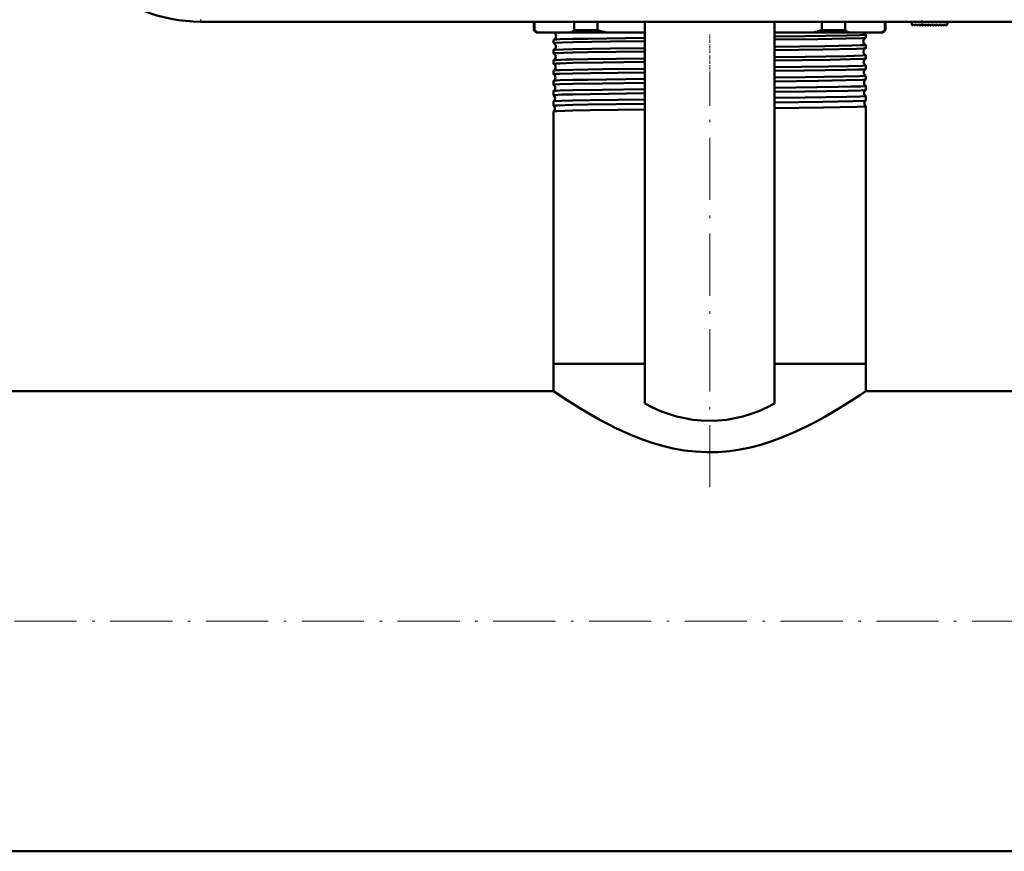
# Model space of a CAD drawing. Extents: x -1768 to 2122, y -1729 to 686.
# Tile 14 of 71: x -237 to -47, y -1674 to -1513. Entities that reach past the tile are written whole.
import ezdxf

# ---------------------------------------------------------------- set-up
doc = ezdxf.new("R2010")
doc.units = 0
doc.linetypes.add('DASHDOT', pattern=[18.5, 12, -3, 0.5, -3])

msp = doc.modelspace()

# ---------------------------------------------------------------- linework, layer by layer
at = {"color": 7, "lineweight": 18}
for p, q in [((-201.72, -1513.03), (-201.72, -1513.53)), ((-62.36, -1514.26), (-62.43, -1513.53))]:
    msp.add_line(p, q, dxfattribs=at)
at = {"color": 7, "lineweight": 50}
for p, q in [((-5.15, -1513.53), (-201.72, -1513.53)), ((-137.43, -1515.14), (-137.43, -1513.53)), ((-137.28, -1513.53), (-137.28, -1515.14)), ((-129.64, -1515.14), (-129.64, -1513.53)), ((-125.1, -1513.53), (-125.1, -1515.14)), ((-115.93, -1587.29), (-115.93, -1513.53)), ((-90.93, -1587.29), (-90.93, -1513.53)), ((-81.77, -1515.14), (-81.77, -1513.53)), ((-77.23, -1513.53), (-77.23, -1515.14)), ((-69.59, -1515.14), (-69.59, -1513.53)), ((-69.43, -1513.53), (-69.43, -1515.14)), ((-64.43, -1513.53), (-64.38, -1514.11)), ((-64.21, -1514.17), (-64.06, -1514.03)), ((-64.06, -1514.03), (-63.92, -1514.23)), ((-63.77, -1514.24), (-63.55, -1514.03)), ((-63.55, -1514.03), (-63.41, -1514.23)), ((-63.26, -1514.24), (-63.04, -1514.03)), ((-63.04, -1514.03), (-62.9, -1514.23)), ((-62.75, -1514.24), (-62.53, -1514.03)), ((-62.53, -1514.03), (-62.39, -1514.23)), ((-62.02, -1514.03), (-62.24, -1514.24)), ((-61.88, -1514.23), (-62.02, -1514.03)), ((-61.51, -1514.03), (-61.73, -1514.24)), ((-61.37, -1514.23), (-61.51, -1514.03)), ((-61, -1514.03), (-61.22, -1514.24)), ((-60.86, -1514.23), (-61, -1514.03)), ((-60.49, -1514.03), (-60.71, -1514.24)), ((-60.35, -1514.23), (-60.49, -1514.03)), ((-59.98, -1514.03), (-60.2, -1514.24)), ((-59.84, -1514.23), (-59.98, -1514.03)), ((-59.47, -1514.03), (-59.69, -1514.24)), ((-59.33, -1514.23), (-59.47, -1514.03)), ((-58.96, -1514.03), (-59.18, -1514.24)), ((-58.82, -1514.23), (-58.96, -1514.03)), ((-58.45, -1514.03), (-58.67, -1514.24)), ((-58.31, -1514.23), (-58.45, -1514.03)), ((-57.94, -1514.03), (-58.16, -1514.24)), ((-57.81, -1514.22), (-57.94, -1514.03)), ((-57.48, -1514.03), (-57.65, -1514.23)), ((-57.43, -1513.53), (-57.48, -1514.03)), ((-136.93, -1515.64), (-137.43, -1515.14)), ((-137.28, -1515.14), (-137.43, -1515.14)), ((-136.93, -1515.64), (-136.57, -1515.64)), ((-136.57, -1515.64), (-130.35, -1515.64)), ((-130.35, -1515.64), (-123.38, -1515.64)), ((-125.1, -1515.14), (-129.64, -1515.14)), ((-123.38, -1515.64), (-115.93, -1515.64)), ((-90.93, -1515.64), (-83.49, -1515.64)), ((-83.49, -1515.64), (-76.52, -1515.64)), ((-77.23, -1515.14), (-81.77, -1515.14)), ((-76.52, -1515.64), (-70.3, -1515.64)), ((-73.28, -1516.62), (-73.28, -1516.03)), ((-70.3, -1515.64), (-69.93, -1515.64)), ((-69.43, -1515.14), (-69.93, -1515.64)), ((-69.43, -1515.14), (-69.59, -1515.14)), ((-133.58, -1517.63), (-133.58, -1517.02)), ((-73.28, -1518.64), (-73.28, -1518.01)), ((-133.58, -1519.65), (-133.58, -1519.01)), ((-133.58, -1521.67), (-133.58, -1520.99)), ((-73.28, -1520.66), (-73.28, -1520)), ((-133.58, -1522.97), (-133.58, -1522.97)), ((-133.58, -1523.69), (-133.58, -1522.97)), ((-133.58, -1523.69), (-133.58, -1523.69)), ((-73.29, -1522.68), (-73.28, -1522.68)), ((-73.28, -1522.68), (-73.28, -1521.98)), ((-133.58, -1524.95), (-133.58, -1524.94)), ((-133.58, -1525.71), (-133.58, -1524.95)), ((-73.28, -1523.96), (-73.29, -1523.96)), ((-73.29, -1524.7), (-73.28, -1524.7)), ((-73.28, -1524.7), (-73.28, -1523.96)), ((-133.58, -1525.72), (-133.58, -1525.71)), ((-133.58, -1526.93), (-133.58, -1526.92)), ((-133.58, -1527.74), (-133.58, -1526.93)), ((-73.28, -1525.94), (-73.29, -1525.93)), ((-73.29, -1526.73), (-73.28, -1526.72)), ((-73.28, -1526.72), (-73.28, -1525.94)), ((-133.58, -1527.74), (-133.58, -1527.74)), ((-133.58, -1528.9), (-133.58, -1528.9)), ((-133.58, -1529.77), (-133.58, -1528.9)), ((-73.28, -1527.91), (-73.29, -1527.91)), ((-73.29, -1528.76), (-73.28, -1528.75)), ((-73.28, -1528.75), (-73.28, -1527.91)), ((-133.58, -1529.77), (-133.58, -1529.77)), ((-133.58, -1530.87), (-133.58, -1530.87)), ((-133.58, -1579.64), (-133.58, -1530.87)), ((-73.28, -1529.88), (-73.29, -1529.88)), ((-73.28, -1579.64), (-73.28, -1529.88)), ((-129.89, -1579.64), (-133.58, -1579.64)), ((-115.93, -1579.64), (-133.58, -1579.64)), ((-133.58, -1584.94), (-133.58, -1579.64)), ((-115.93, -1579.64), (-129.89, -1579.64)), ((-73.28, -1579.64), (-90.93, -1579.64)), ((-73.28, -1579.64), (-90.93, -1579.64)), ((-73.28, -1584.94), (-73.28, -1579.64)), ((-133.58, -1584.94), (-329.43, -1584.94)), ((133.12, -1584.94), (-73.28, -1584.94)), ((622.57, -1673.84), (-329.43, -1673.84))]:
    msp.add_line(p, q, dxfattribs=at)
at = {"color": 7, "linetype": 'DASHDOT', "lineweight": 18, "ltscale": 0.028003}
msp.add_line((-62.35, -1514.37), (-62.45, -1513.26), dxfattribs=at)
at = {"color": 7, "linetype": 'DASHDOT', "lineweight": 18, "ltscale": 0.0436}
msp.add_line((-103.43, -1517.62), (-103.43, -1515.87), dxfattribs=at)
at = {"color": 7, "linetype": 'DASHDOT', "lineweight": 18, "ltscale": 0.044443}
msp.add_line((-103.43, -1519.63), (-103.43, -1517.86), dxfattribs=at)
at = {"color": 7, "linetype": 'DASHDOT', "lineweight": 18, "ltscale": 0.045422}
msp.add_line((-103.43, -1521.66), (-103.43, -1519.84), dxfattribs=at)
at = {"color": 7, "linetype": 'DASHDOT', "lineweight": 18, "ltscale": 0.046545}
msp.add_line((-103.43, -1523.68), (-103.43, -1521.82), dxfattribs=at)
at = {"color": 7, "linetype": 'DASHDOT', "lineweight": 18}
for p, q in [((-103.43, -1603.47), (-103.43, -1523.19)), ((717.77, -1629.39), (-424.63, -1629.39))]:
    msp.add_line(p, q, dxfattribs=at)
at = {"color": 7, "linetype": 'DASHDOT', "lineweight": 18, "ltscale": 0.047827}
msp.add_line((-103.43, -1525.71), (-103.43, -1523.8), dxfattribs=at)
at = {"color": 7, "linetype": 'DASHDOT', "lineweight": 18, "ltscale": 0.049283}
msp.add_line((-103.43, -1527.74), (-103.43, -1525.77), dxfattribs=at)
at = {"color": 7, "linetype": 'DASHDOT', "lineweight": 18, "ltscale": 0.050922}
msp.add_line((-103.43, -1529.78), (-103.43, -1527.74), dxfattribs=at)
at = {"color": 7, "lineweight": 50}
for points in [[(-90.93, -1516.39), (-84.99, -1516.32), (-76.93, -1516.18), (-74.43, -1516.11), (-73.41, -1516.06), (-73.3, -1516.04), (-73.29, -1516.03), (-73.29, -1516.03), (-73.28, -1516.03), (-73.28, -1516.03)], [(-133.58, -1517.63), (-133.58, -1517.63), (-133.58, -1517.63), (-133.58, -1517.62), (-133.56, -1517.62), (-133.39, -1517.59), (-131.9, -1517.52), (-129.89, -1517.47)], [(-133.57, -1517.01), (-133.49, -1516.99), (-133.05, -1516.96), (-132.3, -1516.93), (-129.89, -1516.86)], [(-129.89, -1516.86), (-126.95, -1516.81), (-115.93, -1516.66)], [(-129.89, -1517.47), (-122.6, -1517.35), (-115.93, -1517.26)], [(-90.93, -1516.99), (-82.56, -1516.88), (-77.13, -1516.79), (-74, -1516.69), (-73.36, -1516.65), (-73.3, -1516.63)], [(-90.93, -1518.37), (-81.17, -1518.25), (-75.93, -1518.15), (-74.27, -1518.09), (-73.4, -1518.04), (-73.3, -1518.02), (-73.29, -1518.02), (-73.29, -1518.02), (-73.28, -1518.01), (-73.28, -1518.01)], [(-133.58, -1519), (-133.53, -1518.99), (-133.3, -1518.96), (-131.69, -1518.89), (-129.89, -1518.85)], [(-133.58, -1519.65), (-133.58, -1519.65), (-133.58, -1519.64), (-133.58, -1519.64), (-133.57, -1519.64), (-133.54, -1519.63), (-133.18, -1519.59), (-131.58, -1519.53), (-129.89, -1519.49)], [(-129.89, -1518.85), (-122.59, -1518.73), (-115.93, -1518.64)], [(-129.89, -1519.49), (-126.95, -1519.43), (-115.93, -1519.28)], [(-90.93, -1519.01), (-81.58, -1518.88), (-75.07, -1518.75), (-73.72, -1518.69), (-73.36, -1518.66), (-73.31, -1518.65), (-73.29, -1518.65)], [(-133.58, -1520.98), (-133.57, -1520.98), (-133.52, -1520.97), (-133.19, -1520.94), (-131.18, -1520.86), (-129.89, -1520.83)], [(-133.58, -1521.67), (-133.58, -1521.66), (-133.58, -1521.66), (-133.58, -1521.66), (-133.57, -1521.66), (-133.54, -1521.65), (-133.15, -1521.61), (-132.4, -1521.58), (-129.89, -1521.51)], [(-129.89, -1520.83), (-126.95, -1520.78), (-115.93, -1520.63)], [(-129.89, -1521.51), (-124.04, -1521.4), (-115.93, -1521.3)], [(-90.93, -1520.36), (-84.96, -1520.29), (-77.02, -1520.16), (-73.88, -1520.06), (-73.36, -1520.02), (-73.29, -1520.01), (-73.29, -1520), (-73.29, -1520), (-73.28, -1520)], [(-90.93, -1521.02), (-80.14, -1520.88), (-76.22, -1520.8), (-73.69, -1520.71), (-73.35, -1520.68), (-73.3, -1520.67), (-73.29, -1520.66)], [(-133.58, -1522.97), (-133.56, -1522.96), (-133.5, -1522.95), (-133.09, -1522.91), (-132.33, -1522.88), (-129.89, -1522.81)], [(-133.58, -1523.69), (-133.58, -1523.68), (-133.58, -1523.68), (-133.58, -1523.68), (-133.57, -1523.68), (-133.54, -1523.67), (-133.15, -1523.63), (-132.4, -1523.6), (-129.89, -1523.53)], [(-129.89, -1522.81), (-124.04, -1522.71), (-115.93, -1522.61)], [(-129.89, -1523.53), (-126.51, -1523.46), (-115.93, -1523.32)], [(-90.93, -1522.34), (-80.48, -1522.2), (-76.58, -1522.13), (-73.97, -1522.05), (-73.36, -1522), (-73.29, -1521.99), (-73.29, -1521.98), (-73.29, -1521.98), (-73.28, -1521.98)], [(-90.93, -1523.04), (-85.08, -1522.97), (-77.14, -1522.84), (-74.59, -1522.77), (-73.8, -1522.74), (-73.37, -1522.7), (-73.3, -1522.69), (-73.29, -1522.68)], [(-133.58, -1524.94), (-133.57, -1524.94), (-133.51, -1524.93), (-133.1, -1524.89), (-132.34, -1524.86), (-129.89, -1524.79)], [(-133.58, -1525.71), (-133.58, -1525.71), (-133.58, -1525.71), (-133.58, -1525.7), (-133.57, -1525.7), (-133.54, -1525.69), (-133.15, -1525.66), (-132.4, -1525.62), (-129.89, -1525.55)], [(-129.89, -1524.79), (-126.95, -1524.74), (-115.93, -1524.59)], [(-129.89, -1525.55), (-124.12, -1525.45), (-115.93, -1525.34)], [(-90.93, -1524.32), (-85.01, -1524.25), (-77.6, -1524.13), (-74.44, -1524.05), (-73.42, -1523.99), (-73.3, -1523.97), (-73.29, -1523.97), (-73.29, -1523.96), (-73.28, -1523.96), (-73.28, -1523.96)], [(-90.93, -1525.07), (-82.5, -1524.96), (-77.07, -1524.86), (-73.98, -1524.77), (-73.35, -1524.72), (-73.3, -1524.71), (-73.29, -1524.7)], [(-133.58, -1526.92), (-133.57, -1526.92), (-133.51, -1526.9), (-133.1, -1526.87), (-132.35, -1526.84), (-129.89, -1526.77)], [(-129.89, -1526.77), (-124.11, -1526.67), (-115.93, -1526.57)], [(-129.89, -1527.58), (-126.51, -1527.51), (-115.93, -1527.37)], [(-90.93, -1526.3), (-78.59, -1526.13), (-76.17, -1526.08), (-74.2, -1526.02), (-73.62, -1525.99), (-73.32, -1525.95), (-73.3, -1525.95), (-73.29, -1525.94), (-73.29, -1525.94), (-73.29, -1525.94), (-73.28, -1525.94)], [(-90.93, -1527.09), (-85.05, -1527.02), (-76.7, -1526.88), (-74.22, -1526.8), (-73.42, -1526.75), (-73.31, -1526.74), (-73.29, -1526.73), (-73.29, -1526.73)], [(-133.58, -1527.74), (-133.58, -1527.74), (-133.58, -1527.73), (-133.58, -1527.73), (-133.57, -1527.73), (-133.41, -1527.7), (-132.07, -1527.63), (-129.89, -1527.58)], [(-133.58, -1528.9), (-133.58, -1528.89), (-133.55, -1528.88), (-133.38, -1528.86), (-132.06, -1528.8), (-129.89, -1528.74)], [(-129.89, -1528.74), (-126.51, -1528.68), (-115.93, -1528.54)], [(-129.89, -1529.61), (-126.96, -1529.55), (-115.93, -1529.4)], [(-90.93, -1528.27), (-84.97, -1528.2), (-76.93, -1528.07), (-74.43, -1528), (-73.41, -1527.94), (-73.3, -1527.92), (-73.29, -1527.92), (-73.29, -1527.92), (-73.28, -1527.91), (-73.28, -1527.91)], [(-90.93, -1529.12), (-81.59, -1529), (-75.75, -1528.88), (-73.6, -1528.8), (-73.33, -1528.77), (-73.3, -1528.76), (-73.29, -1528.76)], [(-133.58, -1529.77), (-133.58, -1529.77), (-133.58, -1529.76), (-133.58, -1529.76), (-133.51, -1529.74), (-132.9, -1529.7), (-129.89, -1529.61)], [(-133.58, -1530.87), (-133.58, -1530.86), (-133.57, -1530.86), (-133.49, -1530.84), (-132.88, -1530.8), (-129.89, -1530.71)], [(-129.89, -1530.71), (-126.51, -1530.65), (-115.93, -1530.51)], [(-90.93, -1530.24), (-81.46, -1530.12), (-75.02, -1529.99), (-73.68, -1529.94), (-73.33, -1529.9), (-73.3, -1529.89), (-73.29, -1529.89), (-73.29, -1529.89), (-73.29, -1529.89), (-73.28, -1529.88)], [(-73.28, -1584.94), (-74.27, -1585.6), (-76.93, -1587.33), (-78.91, -1588.54), (-81.17, -1589.86), (-82.82, -1590.77), (-84.57, -1591.67), (-85.95, -1592.34), (-87.38, -1593), (-89.37, -1593.83), (-91.43, -1594.59), (-93.57, -1595.27), (-95.53, -1595.78), (-97.54, -1596.2), (-99.59, -1596.5), (-101.78, -1596.68), (-104, -1596.72), (-106.2, -1596.61), (-108.35, -1596.36), (-110.46, -1595.98), (-112.53, -1595.48), (-114.54, -1594.89), (-116.41, -1594.24), (-118.22, -1593.54), (-119.85, -1592.84), (-121.41, -1592.11), (-123.14, -1591.24), (-124.78, -1590.37), (-127.11, -1589.05), (-128.53, -1588.2), (-130.95, -1586.68), (-133.58, -1584.94)]]:
    msp.add_lwpolyline(points, dxfattribs=at)
for centre, radius, start, end in [((-201.72, -1483.53), 30, 184, 270), ((-64.28, -1514.1), 0.1, 185, 315), ((-57.73, -1514.16), 0.1, 215, 319.585), ((-131.36, -1507.45), 9.71, 232.3802, 237.5228), ((-133.84, -1516.32), 0.742, 1.2974, 66.1659), ((-135.56, -1507.45), 9.71, 302.4772, 307.6198), ((-114.46, -1481.73), 35.06, 252.3376, 255.2677), ((-92.41, -1481.73), 35.06, 284.7323, 287.6624), ((-71.31, -1507.45), 9.71, 232.3802, 237.5228), ((-73.05, -1515.33), 0.735, 205.1964, 250.2393), ((-73.3, -1516.04), 0.0178, 29.219, 84.4932), ((-75.51, -1507.45), 9.71, 302.4772, 307.6198), ((-63.84, -1514.17), 0.1, 215, 315), ((-63.33, -1514.17), 0.1, 215, 315), ((-62.82, -1514.17), 0.1, 215, 315), ((-62.31, -1514.17), 0.1, 215, 315), ((-61.8, -1514.17), 0.1, 215, 315), ((-61.29, -1514.17), 0.1, 215, 315), ((-60.78, -1514.17), 0.1, 215, 315), ((-60.27, -1514.17), 0.1, 215, 315), ((-59.76, -1514.17), 0.1, 215, 315), ((-59.25, -1514.17), 0.1, 215, 315), ((-58.74, -1514.17), 0.1, 215, 315), ((-58.23, -1514.17), 0.1, 215, 315), ((-133.57, -1517.03), 0.0155, 97.1778, 153.4332), ((-133.57, -1517.63), 0.0125, 201.8729, 259.3523), ((-133.88, -1518.32), 0.742, 1.2902, 66.0295), ((-133.84, -1516.32), 0.742, 291.2437, 1.5522), ((-73.01, -1517.32), 0.742, 112.5836, 179.0644), ((-73.01, -1517.32), 0.742, 178.8017, 247.41), ((-73.3, -1516.62), 0.0138, 278.9714, 336.1956), ((-73.3, -1518.02), 0.0136, 24.1003, 81.0117), ((-133.88, -1518.32), 0.743, 293.9652, 1.5216), ((-133.57, -1519.01), 0.0122, 100.6004, 157.9581), ((-133.58, -1519.64), 0.0101, 197.6223, 255.1439), ((-133.91, -1520.32), 0.743, 1.3199, 63.2108), ((-72.97, -1519.32), 0.743, 115.3742, 179.0226), ((-72.97, -1519.32), 0.743, 178.8258, 244.6475), ((-73.3, -1518.64), 0.0111, 282.7395, 340.4952), ((-133.91, -1520.32), 0.743, 296.7772, 1.4981), ((-133.58, -1520.99), 0.00972, 104.8815, 162.3626), ((-133.58, -1521.66), 0.00855, 194.3407, 251.2974), ((-133.95, -1522.32), 0.744, 1.3396, 60.259), ((-72.94, -1521.32), 0.743, 118.2569, 179.0083), ((-72.94, -1521.32), 0.744, 178.8519, 241.7507), ((-73.29, -1520), 0.0108, 19.6822, 77.1411), ((-73.29, -1520.65), 0.00917, 286.9903, 344.2485), ((-133.95, -1522.32), 0.744, 299.7201, 1.4834), ((-133.98, -1524.32), 0.744, 1.3546, 57.195), ((-72.9, -1523.32), 0.744, 121.2623, 178.9792), ((-72.9, -1523.32), 0.744, 178.8593, 238.7503), ((-73.29, -1521.98), 0.00889, 15.9593, 73.0973), ((-133.98, -1524.32), 0.744, 302.7953, 1.4609), ((-72.87, -1525.32), 0.744, 124.3808, 178.9745), ((-72.87, -1525.32), 0.745, 178.882, 235.6295), ((-134.02, -1526.32), 0.745, 1.375, 54.0015), ((-134.02, -1526.32), 0.745, 305.9845, 1.458), ((-72.83, -1527.32), 0.745, 127.6399, 178.9652), ((-72.83, -1527.32), 0.745, 178.8897, 232.371), ((-134.05, -1528.32), 0.745, 1.3709, 50.673), ((-134.05, -1528.32), 0.745, 309.3203, 1.4333), ((-72.8, -1529.32), 0.745, 131.06, 178.9502), ((-72.8, -1529.32), 0.745, 178.896, 228.9497), ((-134.09, -1530.32), 0.745, 1.3879, 47.1573), ((-134.09, -1530.32), 0.745, 312.8275, 1.4341), ((-103.43, -1565.64), 25, 240, 300)]:
    msp.add_arc(centre, radius, start, end, dxfattribs=at)

doc.saveas('drawing.dxf')
